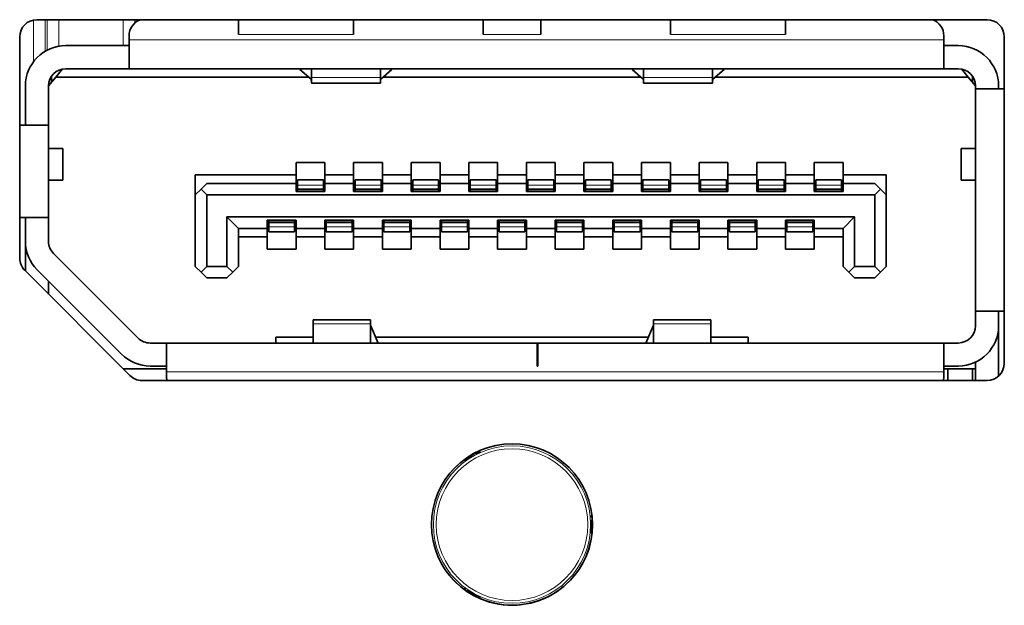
# Model space of a CAD drawing. Header units: millimetres. Extents: x 0 to 1118, y 0 to 864.
# Tile 148 of 200: x 896.43 to 902.13, y 306.1 to 309.49. Entities that reach past the tile are written whole.
import ezdxf

# ---------------------------------------------------------------- set-up
doc = ezdxf.new("R2010")
doc.units = ezdxf.units.MM

msp = doc.modelspace()

# ---------------------------------------------------------------- linework, layer by layer
at = {"color": 7, "linetype": 'Continuous', "lineweight": 18}
for p, q in [((896.5107, 309.2443), (896.5107, 309.4852)), ((896.5774, 309.4872), (896.5774, 309.3042)), ((896.5896, 309.311), (896.5896, 309.4872)), ((896.6563, 309.4872), (896.6563, 309.3336)), ((897.0295, 309.3372), (897.0295, 309.4872)), ((897.0962, 309.4872), (897.0962, 309.4676)), ((897.1084, 309.4772), (897.1084, 309.4872)), ((898.3637, 309.4022), (897.697, 309.4022)), ((899.1137, 309.4022), (899.447, 309.4022)), ((900.8637, 309.4022), (900.197, 309.4022)), ((901.7804, 309.3705), (897.0637, 309.3705)), ((898.5187, 309.1524), (898.1187, 309.1524)), ((900.442, 309.1524), (900.042, 309.1524)), ((898.1887, 308.5309), (898.0387, 308.5309)), ((898.1887, 308.5081), (898.0387, 308.5081)), ((898.1887, 308.5039), (898.0387, 308.5039)), ((898.522, 308.5309), (898.372, 308.5309)), ((898.522, 308.5081), (898.372, 308.5081)), ((898.522, 308.5039), (898.372, 308.5039)), ((898.8554, 308.5309), (898.7054, 308.5309)), ((898.8554, 308.5081), (898.7054, 308.5081)), ((898.8554, 308.5039), (898.7054, 308.5039)), ((899.1887, 308.5309), (899.0387, 308.5309)), ((899.1887, 308.5081), (899.0387, 308.5081)), ((899.1887, 308.5039), (899.0387, 308.5039)), ((899.522, 308.5309), (899.372, 308.5309)), ((899.522, 308.5081), (899.372, 308.5081)), ((899.522, 308.5039), (899.372, 308.5039)), ((899.8554, 308.5309), (899.7054, 308.5309)), ((899.8554, 308.5081), (899.7054, 308.5081)), ((899.8554, 308.5039), (899.7054, 308.5039)), ((900.1887, 308.5309), (900.0387, 308.5309)), ((900.1887, 308.5081), (900.0387, 308.5081)), ((900.1887, 308.5039), (900.0387, 308.5039)), ((900.522, 308.5309), (900.372, 308.5309)), ((900.522, 308.5081), (900.372, 308.5081)), ((900.522, 308.5039), (900.372, 308.5039)), ((900.8554, 308.5309), (900.7054, 308.5309)), ((900.8554, 308.5081), (900.7054, 308.5081)), ((900.8554, 308.5039), (900.7054, 308.5039)), ((901.1887, 308.5309), (901.0387, 308.5309)), ((901.1887, 308.5081), (901.0387, 308.5081)), ((901.1887, 308.5039), (901.0387, 308.5039)), ((897.872, 308.3172), (898.022, 308.3172)), ((898.2054, 308.3172), (898.3554, 308.3172)), ((898.5387, 308.3172), (898.6887, 308.3172)), ((898.872, 308.3172), (899.022, 308.3172)), ((899.2054, 308.3172), (899.3554, 308.3172)), ((899.5387, 308.3172), (899.6887, 308.3172)), ((899.872, 308.3172), (900.022, 308.3172)), ((900.2054, 308.3172), (900.3554, 308.3172)), ((900.5387, 308.3172), (900.6887, 308.3172)), ((900.872, 308.3172), (901.022, 308.3172)), ((898.022, 308.313), (897.872, 308.313)), ((898.022, 308.2901), (897.872, 308.2901)), ((898.3554, 308.313), (898.2054, 308.313)), ((898.3554, 308.2901), (898.2054, 308.2901)), ((898.6887, 308.313), (898.5387, 308.313)), ((898.6887, 308.2901), (898.5387, 308.2901)), ((899.022, 308.313), (898.872, 308.313)), ((899.022, 308.2901), (898.872, 308.2901)), ((899.3554, 308.313), (899.2054, 308.313)), ((899.3554, 308.2901), (899.2054, 308.2901)), ((899.6887, 308.313), (899.5387, 308.313)), ((899.6887, 308.2901), (899.5387, 308.2901)), ((900.022, 308.313), (899.872, 308.313)), ((900.022, 308.2901), (899.872, 308.2901)), ((900.3554, 308.313), (900.2054, 308.313)), ((900.3554, 308.2901), (900.2054, 308.2901)), ((900.6887, 308.313), (900.5387, 308.313)), ((900.6887, 308.2901), (900.5387, 308.2901)), ((901.022, 308.313), (900.872, 308.313)), ((901.022, 308.2901), (900.872, 308.2901)), ((896.4647, 308.1839), (896.4637, 308.1839)), ((898.1287, 307.7273), (898.462, 307.7273)), ((900.0987, 307.7273), (900.432, 307.7273)), ((897.2804, 307.4505), (901.7804, 307.4505)), ((899.0257, 306.9579), (899.0275, 306.9521)), ((899.0732, 306.9785), (899.069, 306.9829)), ((899.099, 306.9965), (899.0989, 306.9968)), ((898.9988, 306.939), (898.9989, 306.9387)), ((899.7404, 306.5405), (899.7464, 306.5419)), ((899.7431, 306.5091), (899.7434, 306.509)), ((898.9988, 306.1947), (898.9989, 306.195)), ((899.0275, 306.1816), (899.0257, 306.1758)), ((899.069, 306.1508), (899.0732, 306.1552)), ((899.0989, 306.1369), (899.099, 306.1372))]:
    msp.add_line(p, q, dxfattribs=at)
at = {"color": 7, "linetype": 'Continuous', "lineweight": 35}
for p, q in [((902.0304, 309.4872), (896.5304, 309.4872)), ((897.697, 309.4872), (897.697, 309.4022)), ((898.3637, 309.4022), (898.3637, 309.4872)), ((899.1137, 309.4872), (899.1137, 309.4022)), ((899.447, 309.4022), (899.447, 309.4872)), ((900.197, 309.4872), (900.197, 309.4022)), ((900.8637, 309.4872), (900.8637, 309.4022)), ((896.4304, 309.3872), (896.4304, 308.1086)), ((897.0637, 309.3939), (897.0637, 309.3705)), ((897.0637, 309.3705), (897.0637, 309.2039)), ((901.7804, 309.3705), (901.7804, 309.3939)), ((901.7804, 309.2039), (901.7804, 309.3705)), ((902.1304, 307.5005), (902.1304, 309.3872)), ((896.697, 309.3372), (897.0637, 309.3372)), ((901.7804, 309.3372), (901.8637, 309.3372)), ((896.6387, 309.1539), (896.679, 309.2022)), ((896.697, 309.2039), (897.0637, 309.2039)), ((901.7804, 309.2039), (897.0637, 309.2039)), ((898.052, 309.1989), (898.052, 309.2039)), ((898.1171, 309.143), (898.052, 309.1989)), ((898.1187, 309.2039), (898.1187, 309.1524)), ((898.5187, 309.1524), (898.5187, 309.2039)), ((898.5854, 309.1989), (898.5203, 309.143)), ((898.5854, 309.2039), (898.5854, 309.1989)), ((899.9754, 309.1989), (899.9754, 309.2039)), ((899.9754, 309.1989), (900.0404, 309.143)), ((900.042, 309.2039), (900.042, 309.1524)), ((900.442, 309.1524), (900.442, 309.2039)), ((900.4437, 309.143), (900.5087, 309.1989)), ((900.5087, 309.2039), (900.5087, 309.1989)), ((901.7804, 309.2039), (901.8637, 309.2039)), ((901.8817, 309.2022), (901.922, 309.1539)), ((896.597, 309.1039), (896.6387, 309.1539)), ((896.5971, 309.1072), (896.6137, 309.1239)), ((896.6137, 309.1239), (896.6137, 309.1591)), ((898.1045, 309.1539), (896.6387, 309.1539)), ((898.1187, 309.1524), (898.1187, 309.1205)), ((898.1187, 309.1205), (898.5187, 309.1205)), ((898.1187, 309.1205), (898.5187, 309.1205)), ((898.5187, 309.1205), (898.5187, 309.1524)), ((900.0278, 309.1539), (898.5329, 309.1539)), ((900.042, 309.1524), (900.042, 309.1205)), ((900.042, 309.1205), (900.442, 309.1205)), ((900.042, 309.1205), (900.442, 309.1205)), ((900.442, 309.1205), (900.442, 309.1524)), ((901.922, 309.1539), (900.4562, 309.1539)), ((901.922, 309.1539), (901.9637, 309.1039)), ((901.947, 309.1239), (901.947, 309.1591)), ((896.4637, 308.8772), (896.4637, 309.1039)), ((896.597, 309.1039), (896.597, 308.8772)), ((901.9637, 309.0872), (901.9637, 309.1039)), ((901.9637, 307.8005), (901.9637, 309.0872)), ((902.1304, 309.0872), (901.9637, 309.0872)), ((902.097, 309.1039), (902.097, 309.0872)), ((896.597, 308.8772), (896.4304, 308.8772)), ((896.597, 308.8772), (896.597, 308.3439)), ((896.6804, 308.7422), (896.597, 308.7422)), ((896.6804, 308.5589), (896.6804, 308.7422)), ((896.6804, 308.5589), (896.6804, 308.7422)), ((901.8804, 308.7422), (901.8804, 308.5589)), ((901.8804, 308.7422), (901.8804, 308.5589)), ((901.9637, 308.7422), (901.8804, 308.7422)), ((898.0304, 308.6605), (898.197, 308.6605)), ((898.0304, 308.5905), (898.0304, 308.6605)), ((898.197, 308.6605), (898.197, 308.5905)), ((898.3637, 308.6605), (898.5304, 308.6605)), ((898.3637, 308.5905), (898.3637, 308.6605)), ((898.5304, 308.6605), (898.5304, 308.5905)), ((898.697, 308.6605), (898.8637, 308.6605)), ((898.697, 308.5905), (898.697, 308.6605)), ((898.8637, 308.6605), (898.8637, 308.5905)), ((899.0304, 308.6605), (899.197, 308.6605)), ((899.0304, 308.5905), (899.0304, 308.6605)), ((899.197, 308.6605), (899.197, 308.5905)), ((899.3637, 308.6605), (899.5304, 308.6605)), ((899.3637, 308.5905), (899.3637, 308.6605)), ((899.5304, 308.6605), (899.5304, 308.5905)), ((899.697, 308.6605), (899.8637, 308.6605)), ((899.697, 308.5905), (899.697, 308.6605)), ((899.8637, 308.6605), (899.8637, 308.5905)), ((900.0304, 308.6605), (900.197, 308.6605)), ((900.0304, 308.5905), (900.0304, 308.6605)), ((900.197, 308.6605), (900.197, 308.5905)), ((900.3637, 308.6605), (900.5304, 308.6605)), ((900.3637, 308.5905), (900.3637, 308.6605)), ((900.5304, 308.6605), (900.5304, 308.5905)), ((900.697, 308.6605), (900.8637, 308.6605)), ((900.697, 308.5905), (900.697, 308.6605)), ((900.8637, 308.6605), (900.8637, 308.5905)), ((901.0304, 308.6605), (901.197, 308.6605)), ((901.0304, 308.5905), (901.0304, 308.6605)), ((901.197, 308.6605), (901.197, 308.5905)), ((896.597, 308.5589), (896.6804, 308.5589)), ((897.447, 308.5905), (898.0304, 308.5905)), ((897.447, 308.5905), (897.447, 308.4739)), ((898.0304, 308.5405), (898.0304, 308.5905)), ((898.1887, 308.5605), (898.0387, 308.5605)), ((898.0387, 308.5605), (898.0387, 308.5309)), ((898.1887, 308.5605), (898.1887, 308.5309)), ((898.197, 308.5905), (898.3637, 308.5905)), ((898.197, 308.5905), (898.197, 308.5405)), ((898.3637, 308.5405), (898.3637, 308.5905)), ((898.522, 308.5605), (898.372, 308.5605)), ((898.372, 308.5605), (898.372, 308.5309)), ((898.522, 308.5605), (898.522, 308.5309)), ((898.5304, 308.5905), (898.697, 308.5905)), ((898.5304, 308.5905), (898.5304, 308.5405)), ((898.697, 308.5405), (898.697, 308.5905)), ((898.8554, 308.5605), (898.7054, 308.5605)), ((898.7054, 308.5605), (898.7054, 308.5309)), ((898.8554, 308.5605), (898.8554, 308.5309)), ((898.8637, 308.5905), (899.0304, 308.5905)), ((898.8637, 308.5905), (898.8637, 308.5405)), ((899.0304, 308.5405), (899.0304, 308.5905)), ((899.1887, 308.5605), (899.0387, 308.5605)), ((899.0387, 308.5605), (899.0387, 308.5309)), ((899.1887, 308.5605), (899.1887, 308.5309)), ((899.197, 308.5905), (899.3637, 308.5905)), ((899.197, 308.5905), (899.197, 308.5405)), ((899.3637, 308.5405), (899.3637, 308.5905)), ((899.522, 308.5605), (899.372, 308.5605)), ((899.372, 308.5605), (899.372, 308.5309)), ((899.522, 308.5605), (899.522, 308.5309)), ((899.5304, 308.5905), (899.697, 308.5905)), ((899.5304, 308.5905), (899.5304, 308.5405)), ((899.697, 308.5405), (899.697, 308.5905)), ((899.8554, 308.5605), (899.7054, 308.5605)), ((899.7054, 308.5605), (899.7054, 308.5309)), ((899.8554, 308.5605), (899.8554, 308.5309)), ((899.8637, 308.5905), (900.0304, 308.5905)), ((899.8637, 308.5905), (899.8637, 308.5405)), ((900.0304, 308.5405), (900.0304, 308.5905)), ((900.1887, 308.5605), (900.0387, 308.5605)), ((900.0387, 308.5605), (900.0387, 308.5309)), ((900.1887, 308.5605), (900.1887, 308.5309)), ((900.197, 308.5905), (900.3637, 308.5905)), ((900.197, 308.5905), (900.197, 308.5405)), ((900.3637, 308.5405), (900.3637, 308.5905)), ((900.522, 308.5605), (900.372, 308.5605)), ((900.372, 308.5605), (900.372, 308.5309)), ((900.522, 308.5605), (900.522, 308.5309)), ((900.5304, 308.5905), (900.697, 308.5905)), ((900.5304, 308.5905), (900.5304, 308.5405)), ((900.697, 308.5405), (900.697, 308.5905)), ((900.8554, 308.5605), (900.7054, 308.5605)), ((900.7054, 308.5605), (900.7054, 308.5309)), ((900.8554, 308.5605), (900.8554, 308.5309)), ((900.8637, 308.5905), (901.0304, 308.5905)), ((900.8637, 308.5905), (900.8637, 308.5405)), ((901.0304, 308.5405), (901.0304, 308.5905)), ((901.1887, 308.5605), (901.0387, 308.5605)), ((901.0387, 308.5605), (901.0387, 308.5309)), ((901.1887, 308.5605), (901.1887, 308.5309)), ((901.197, 308.5905), (901.447, 308.5905)), ((901.197, 308.5905), (901.197, 308.5405)), ((901.447, 308.5905), (901.447, 308.4739)), ((901.8804, 308.5589), (901.9637, 308.5589)), ((897.447, 308.4739), (897.4804, 308.5072)), ((897.5137, 308.5405), (897.4804, 308.5072)), ((897.4804, 308.5072), (897.5137, 308.4739)), ((898.0304, 308.5405), (897.5137, 308.5405)), ((898.0304, 308.4939), (898.0304, 308.5405)), ((898.197, 308.4939), (898.0304, 308.4939)), ((898.0387, 308.5309), (898.0387, 308.5081)), ((898.0387, 308.5081), (898.0387, 308.5039)), ((898.0387, 308.5039), (898.0387, 308.4939)), ((898.1887, 308.5309), (898.1887, 308.5081)), ((898.1887, 308.5081), (898.1887, 308.5039)), ((898.1887, 308.5039), (898.1887, 308.4939)), ((898.197, 308.5405), (898.197, 308.4939)), ((898.3637, 308.5405), (898.197, 308.5405)), ((898.3637, 308.4939), (898.3637, 308.5405)), ((898.5304, 308.4939), (898.3637, 308.4939)), ((898.372, 308.5309), (898.372, 308.5081)), ((898.372, 308.5081), (898.372, 308.5039)), ((898.372, 308.5039), (898.372, 308.4939)), ((898.522, 308.5309), (898.522, 308.5081)), ((898.522, 308.5081), (898.522, 308.5039)), ((898.522, 308.5039), (898.522, 308.4939)), ((898.5304, 308.5405), (898.5304, 308.4939)), ((898.697, 308.5405), (898.5304, 308.5405)), ((898.697, 308.4939), (898.697, 308.5405)), ((898.8637, 308.4939), (898.697, 308.4939)), ((898.7054, 308.5309), (898.7054, 308.5081)), ((898.7054, 308.5081), (898.7054, 308.5039)), ((898.7054, 308.5039), (898.7054, 308.4939)), ((898.8554, 308.5309), (898.8554, 308.5081)), ((898.8554, 308.5081), (898.8554, 308.5039)), ((898.8554, 308.5039), (898.8554, 308.4939)), ((898.8637, 308.5405), (898.8637, 308.4939)), ((899.0304, 308.5405), (898.8637, 308.5405)), ((899.0304, 308.4939), (899.0304, 308.5405)), ((899.197, 308.4939), (899.0304, 308.4939)), ((899.0387, 308.5309), (899.0387, 308.5081)), ((899.0387, 308.5081), (899.0387, 308.5039)), ((899.0387, 308.5039), (899.0387, 308.4939)), ((899.1887, 308.5309), (899.1887, 308.5081)), ((899.1887, 308.5081), (899.1887, 308.5039)), ((899.1887, 308.5039), (899.1887, 308.4939)), ((899.197, 308.5405), (899.197, 308.4939)), ((899.3637, 308.5405), (899.197, 308.5405)), ((899.3637, 308.4939), (899.3637, 308.5405)), ((899.5304, 308.4939), (899.3637, 308.4939)), ((899.372, 308.5309), (899.372, 308.5081)), ((899.372, 308.5081), (899.372, 308.5039)), ((899.372, 308.5039), (899.372, 308.4939)), ((899.522, 308.5309), (899.522, 308.5081)), ((899.522, 308.5081), (899.522, 308.5039)), ((899.522, 308.5039), (899.522, 308.4939)), ((899.5304, 308.5405), (899.5304, 308.4939)), ((899.697, 308.5405), (899.5304, 308.5405)), ((899.697, 308.4939), (899.697, 308.5405)), ((899.8637, 308.4939), (899.697, 308.4939)), ((899.7054, 308.5309), (899.7054, 308.5081)), ((899.7054, 308.5081), (899.7054, 308.5039)), ((899.7054, 308.5039), (899.7054, 308.4939)), ((899.8554, 308.5309), (899.8554, 308.5081)), ((899.8554, 308.5081), (899.8554, 308.5039)), ((899.8554, 308.5039), (899.8554, 308.4939)), ((899.8637, 308.5405), (899.8637, 308.4939)), ((900.0304, 308.5405), (899.8637, 308.5405)), ((900.0304, 308.4939), (900.0304, 308.5405)), ((900.197, 308.4939), (900.0304, 308.4939)), ((900.0387, 308.5309), (900.0387, 308.5081)), ((900.0387, 308.5081), (900.0387, 308.5039)), ((900.0387, 308.5039), (900.0387, 308.4939)), ((900.1887, 308.5309), (900.1887, 308.5081)), ((900.1887, 308.5081), (900.1887, 308.5039)), ((900.1887, 308.5039), (900.1887, 308.4939)), ((900.197, 308.5405), (900.197, 308.4939)), ((900.3637, 308.5405), (900.197, 308.5405)), ((900.3637, 308.4939), (900.3637, 308.5405)), ((900.5304, 308.4939), (900.3637, 308.4939)), ((900.372, 308.5309), (900.372, 308.5081)), ((900.372, 308.5081), (900.372, 308.5039)), ((900.372, 308.5039), (900.372, 308.4939)), ((900.522, 308.5309), (900.522, 308.5081)), ((900.522, 308.5081), (900.522, 308.5039)), ((900.522, 308.5039), (900.522, 308.4939)), ((900.5304, 308.5405), (900.5304, 308.4939)), ((900.697, 308.5405), (900.5304, 308.5405)), ((900.697, 308.4939), (900.697, 308.5405)), ((900.8637, 308.4939), (900.697, 308.4939)), ((900.7054, 308.5309), (900.7054, 308.5081)), ((900.7054, 308.5081), (900.7054, 308.5039)), ((900.7054, 308.5039), (900.7054, 308.4939)), ((900.8554, 308.5309), (900.8554, 308.5081)), ((900.8554, 308.5081), (900.8554, 308.5039)), ((900.8554, 308.5039), (900.8554, 308.4939)), ((900.8637, 308.5405), (900.8637, 308.4939)), ((901.0304, 308.5405), (900.8637, 308.5405)), ((901.0304, 308.4939), (901.0304, 308.5405)), ((901.197, 308.4939), (901.0304, 308.4939)), ((901.0387, 308.5309), (901.0387, 308.5081)), ((901.0387, 308.5081), (901.0387, 308.5039)), ((901.0387, 308.5039), (901.0387, 308.4939)), ((901.1887, 308.5309), (901.1887, 308.5081)), ((901.1887, 308.5081), (901.1887, 308.5039)), ((901.1887, 308.5039), (901.1887, 308.4939)), ((901.197, 308.5405), (901.197, 308.4939)), ((901.3804, 308.5405), (901.197, 308.5405)), ((901.4137, 308.5072), (901.3804, 308.5405)), ((901.3804, 308.4739), (901.4137, 308.5072)), ((901.4137, 308.5072), (901.447, 308.4739)), ((897.447, 308.0605), (897.447, 308.4739)), ((901.3804, 308.4739), (897.5137, 308.4739)), ((897.5137, 308.4739), (897.5137, 308.0605)), ((901.3804, 308.0605), (901.3804, 308.4739)), ((901.447, 308.4739), (901.447, 308.0605)), ((896.4304, 308.3439), (896.597, 308.3439)), ((896.4637, 308.3439), (896.4637, 308.2053)), ((896.597, 308.2053), (896.597, 308.3439)), ((897.6304, 308.3472), (901.2637, 308.3472)), ((897.6304, 308.0605), (897.6304, 308.3472)), ((897.6304, 308.3472), (897.697, 308.2805)), ((897.8637, 308.3272), (898.0304, 308.3272)), ((897.8637, 308.2805), (897.8637, 308.3272)), ((897.872, 308.3272), (897.872, 308.3172)), ((897.872, 308.3172), (897.872, 308.313)), ((898.022, 308.3272), (898.022, 308.3172)), ((898.022, 308.3172), (898.022, 308.313)), ((898.0304, 308.3272), (898.0304, 308.2805)), ((898.197, 308.3272), (898.3637, 308.3272)), ((898.197, 308.2805), (898.197, 308.3272)), ((898.2054, 308.3272), (898.2054, 308.3172)), ((898.2054, 308.3172), (898.2054, 308.313)), ((898.3554, 308.3272), (898.3554, 308.3172)), ((898.3554, 308.3172), (898.3554, 308.313)), ((898.3637, 308.3272), (898.3637, 308.2805)), ((898.5304, 308.3272), (898.697, 308.3272)), ((898.5304, 308.2805), (898.5304, 308.3272)), ((898.5387, 308.3272), (898.5387, 308.3172)), ((898.5387, 308.3172), (898.5387, 308.313)), ((898.6887, 308.3272), (898.6887, 308.3172)), ((898.6887, 308.3172), (898.6887, 308.313)), ((898.697, 308.3272), (898.697, 308.2805)), ((898.8637, 308.3272), (899.0304, 308.3272)), ((898.8637, 308.2805), (898.8637, 308.3272)), ((898.872, 308.3272), (898.872, 308.3172)), ((898.872, 308.3172), (898.872, 308.313)), ((899.022, 308.3272), (899.022, 308.3172)), ((899.022, 308.3172), (899.022, 308.313)), ((899.0304, 308.3272), (899.0304, 308.2805)), ((899.197, 308.3272), (899.3637, 308.3272)), ((899.197, 308.2805), (899.197, 308.3272)), ((899.2054, 308.3272), (899.2054, 308.3172)), ((899.2054, 308.3172), (899.2054, 308.313)), ((899.3554, 308.3272), (899.3554, 308.3172)), ((899.3554, 308.3172), (899.3554, 308.313)), ((899.3637, 308.3272), (899.3637, 308.2805)), ((899.5304, 308.3272), (899.697, 308.3272)), ((899.5304, 308.2805), (899.5304, 308.3272)), ((899.5387, 308.3272), (899.5387, 308.3172)), ((899.5387, 308.3172), (899.5387, 308.313)), ((899.6887, 308.3272), (899.6887, 308.3172)), ((899.6887, 308.3172), (899.6887, 308.313)), ((899.697, 308.3272), (899.697, 308.2805)), ((899.8637, 308.3272), (900.0304, 308.3272)), ((899.8637, 308.2805), (899.8637, 308.3272)), ((899.872, 308.3272), (899.872, 308.3172)), ((899.872, 308.3172), (899.872, 308.313)), ((900.022, 308.3272), (900.022, 308.3172)), ((900.022, 308.3172), (900.022, 308.313)), ((900.0304, 308.3272), (900.0304, 308.2805)), ((900.197, 308.3272), (900.3637, 308.3272)), ((900.197, 308.2805), (900.197, 308.3272)), ((900.2054, 308.3272), (900.2054, 308.3172)), ((900.2054, 308.3172), (900.2054, 308.313)), ((900.3554, 308.3272), (900.3554, 308.3172)), ((900.3554, 308.3172), (900.3554, 308.313)), ((900.3637, 308.3272), (900.3637, 308.2805)), ((900.5304, 308.3272), (900.697, 308.3272)), ((900.5304, 308.2805), (900.5304, 308.3272)), ((900.5387, 308.3272), (900.5387, 308.3172)), ((900.5387, 308.3172), (900.5387, 308.313)), ((900.6887, 308.3272), (900.6887, 308.3172)), ((900.6887, 308.3172), (900.6887, 308.313)), ((900.697, 308.3272), (900.697, 308.2805)), ((900.8637, 308.3272), (901.0304, 308.3272)), ((900.8637, 308.2805), (900.8637, 308.3272)), ((900.872, 308.3272), (900.872, 308.3172)), ((900.872, 308.3172), (900.872, 308.313)), ((901.022, 308.3272), (901.022, 308.3172)), ((901.022, 308.3172), (901.022, 308.313)), ((901.0304, 308.3272), (901.0304, 308.2805)), ((901.197, 308.2805), (901.2637, 308.3472)), ((901.2637, 308.0605), (901.2637, 308.3472)), ((897.697, 308.2805), (897.8637, 308.2805)), ((897.697, 308.2805), (897.697, 308.0605)), ((897.8637, 308.2305), (897.8637, 308.2805)), ((897.872, 308.313), (897.872, 308.2901)), ((897.872, 308.2901), (897.872, 308.2605)), ((898.022, 308.2605), (897.872, 308.2605)), ((898.022, 308.313), (898.022, 308.2901)), ((898.022, 308.2901), (898.022, 308.2605)), ((898.0304, 308.2805), (898.197, 308.2805)), ((898.0304, 308.2805), (898.0304, 308.2305)), ((898.197, 308.2305), (898.197, 308.2805)), ((898.2054, 308.313), (898.2054, 308.2901)), ((898.2054, 308.2901), (898.2054, 308.2605)), ((898.3554, 308.2605), (898.2054, 308.2605)), ((898.3554, 308.313), (898.3554, 308.2901)), ((898.3554, 308.2901), (898.3554, 308.2605)), ((898.3637, 308.2805), (898.5304, 308.2805)), ((898.3637, 308.2805), (898.3637, 308.2305)), ((898.5304, 308.2305), (898.5304, 308.2805)), ((898.5387, 308.313), (898.5387, 308.2901)), ((898.5387, 308.2901), (898.5387, 308.2605)), ((898.6887, 308.2605), (898.5387, 308.2605)), ((898.6887, 308.313), (898.6887, 308.2901)), ((898.6887, 308.2901), (898.6887, 308.2605)), ((898.697, 308.2805), (898.8637, 308.2805)), ((898.697, 308.2805), (898.697, 308.2305)), ((898.8637, 308.2305), (898.8637, 308.2805)), ((898.872, 308.313), (898.872, 308.2901)), ((898.872, 308.2901), (898.872, 308.2605)), ((899.022, 308.2605), (898.872, 308.2605)), ((899.022, 308.313), (899.022, 308.2901)), ((899.022, 308.2901), (899.022, 308.2605)), ((899.0304, 308.2805), (899.197, 308.2805)), ((899.0304, 308.2805), (899.0304, 308.2305)), ((899.197, 308.2305), (899.197, 308.2805)), ((899.2054, 308.313), (899.2054, 308.2901)), ((899.2054, 308.2901), (899.2054, 308.2605)), ((899.3554, 308.2605), (899.2054, 308.2605)), ((899.3554, 308.313), (899.3554, 308.2901)), ((899.3554, 308.2901), (899.3554, 308.2605)), ((899.3637, 308.2805), (899.5304, 308.2805)), ((899.3637, 308.2805), (899.3637, 308.2305)), ((899.5304, 308.2305), (899.5304, 308.2805)), ((899.5387, 308.313), (899.5387, 308.2901)), ((899.5387, 308.2901), (899.5387, 308.2605)), ((899.6887, 308.2605), (899.5387, 308.2605)), ((899.6887, 308.313), (899.6887, 308.2901)), ((899.6887, 308.2901), (899.6887, 308.2605)), ((899.697, 308.2805), (899.8637, 308.2805)), ((899.697, 308.2805), (899.697, 308.2305)), ((899.8637, 308.2305), (899.8637, 308.2805)), ((899.872, 308.313), (899.872, 308.2901)), ((899.872, 308.2901), (899.872, 308.2605)), ((900.022, 308.2605), (899.872, 308.2605)), ((900.022, 308.313), (900.022, 308.2901)), ((900.022, 308.2901), (900.022, 308.2605)), ((900.0304, 308.2805), (900.197, 308.2805)), ((900.0304, 308.2805), (900.0304, 308.2305)), ((900.197, 308.2305), (900.197, 308.2805)), ((900.2054, 308.313), (900.2054, 308.2901)), ((900.2054, 308.2901), (900.2054, 308.2605)), ((900.3554, 308.2605), (900.2054, 308.2605)), ((900.3554, 308.313), (900.3554, 308.2901)), ((900.3554, 308.2901), (900.3554, 308.2605)), ((900.3637, 308.2805), (900.5304, 308.2805)), ((900.3637, 308.2805), (900.3637, 308.2305)), ((900.5304, 308.2305), (900.5304, 308.2805)), ((900.5387, 308.313), (900.5387, 308.2901)), ((900.5387, 308.2901), (900.5387, 308.2605)), ((900.6887, 308.2605), (900.5387, 308.2605)), ((900.6887, 308.313), (900.6887, 308.2901)), ((900.6887, 308.2901), (900.6887, 308.2605)), ((900.697, 308.2805), (900.8637, 308.2805)), ((900.697, 308.2805), (900.697, 308.2305)), ((900.8637, 308.2305), (900.8637, 308.2805)), ((900.872, 308.313), (900.872, 308.2901)), ((900.872, 308.2901), (900.872, 308.2605)), ((901.022, 308.2605), (900.872, 308.2605)), ((901.022, 308.313), (901.022, 308.2901)), ((901.022, 308.2901), (901.022, 308.2605)), ((901.0304, 308.2805), (901.197, 308.2805)), ((901.0304, 308.2805), (901.0304, 308.2305)), ((901.197, 308.0605), (901.197, 308.2805)), ((897.8637, 308.2305), (897.697, 308.2305)), ((897.8637, 308.1605), (897.8637, 308.2305)), ((898.197, 308.2305), (898.0304, 308.2305)), ((898.0304, 308.2305), (898.0304, 308.1605)), ((898.197, 308.1605), (898.197, 308.2305)), ((898.5304, 308.2305), (898.3637, 308.2305)), ((898.3637, 308.2305), (898.3637, 308.1605)), ((898.5304, 308.1605), (898.5304, 308.2305)), ((898.8637, 308.2305), (898.697, 308.2305)), ((898.697, 308.2305), (898.697, 308.1605)), ((898.8637, 308.1605), (898.8637, 308.2305)), ((899.197, 308.2305), (899.0304, 308.2305)), ((899.0304, 308.2305), (899.0304, 308.1605)), ((899.197, 308.1605), (899.197, 308.2305)), ((899.5304, 308.2305), (899.3637, 308.2305)), ((899.3637, 308.2305), (899.3637, 308.1605)), ((899.5304, 308.1605), (899.5304, 308.2305)), ((899.8637, 308.2305), (899.697, 308.2305)), ((899.697, 308.2305), (899.697, 308.1605)), ((899.8637, 308.1605), (899.8637, 308.2305)), ((900.197, 308.2305), (900.0304, 308.2305)), ((900.0304, 308.2305), (900.0304, 308.1605)), ((900.197, 308.1605), (900.197, 308.2305)), ((900.5304, 308.2305), (900.3637, 308.2305)), ((900.3637, 308.2305), (900.3637, 308.1605)), ((900.5304, 308.1605), (900.5304, 308.2305)), ((900.8637, 308.2305), (900.697, 308.2305)), ((900.697, 308.2305), (900.697, 308.1605)), ((900.8637, 308.1605), (900.8637, 308.2305)), ((901.197, 308.2305), (901.0304, 308.2305)), ((901.0304, 308.2305), (901.0304, 308.1605)), ((896.4637, 308.0339), (896.4637, 308.1839)), ((898.0304, 308.1605), (897.8637, 308.1605)), ((898.3637, 308.1605), (898.197, 308.1605)), ((898.697, 308.1605), (898.5304, 308.1605)), ((899.0304, 308.1605), (898.8637, 308.1605)), ((899.3637, 308.1605), (899.197, 308.1605)), ((899.697, 308.1605), (899.5304, 308.1605)), ((900.0304, 308.1605), (899.8637, 308.1605)), ((900.3637, 308.1605), (900.197, 308.1605)), ((900.697, 308.1605), (900.5304, 308.1605)), ((901.0304, 308.1605), (900.8637, 308.1605)), ((897.1144, 307.6465), (896.6263, 308.1346)), ((896.4597, 308.0379), (897.0677, 307.4298)), ((897.0201, 307.5522), (896.532, 308.0403)), ((897.4804, 308.0272), (897.447, 308.0605)), ((897.4804, 308.0272), (897.5137, 308.0605)), ((897.5137, 308.0605), (897.6304, 308.0605)), ((897.6637, 308.0272), (897.6304, 308.0605)), ((897.6637, 308.0272), (897.697, 308.0605)), ((901.197, 308.0605), (901.2304, 308.0272)), ((901.2637, 308.0605), (901.2304, 308.0272)), ((901.2637, 308.0605), (901.3804, 308.0605)), ((901.3804, 308.0605), (901.4137, 308.0272)), ((901.4137, 308.0272), (901.447, 308.0605)), ((896.597, 307.9753), (896.597, 307.9005)), ((897.5137, 307.9939), (897.4804, 308.0272)), ((897.5137, 307.9939), (897.6304, 307.9939)), ((897.6637, 308.0272), (897.6304, 307.9939)), ((901.2637, 307.9939), (901.2304, 308.0272)), ((901.2637, 307.9939), (901.3804, 307.9939)), ((901.4137, 308.0272), (901.3804, 307.9939)), ((901.9637, 307.8005), (902.1304, 307.8005)), ((901.9637, 307.8005), (901.9637, 307.7172)), ((902.097, 307.8005), (902.097, 307.7172)), ((898.462, 307.7505), (898.1287, 307.7505)), ((898.462, 307.7505), (898.1287, 307.7505)), ((898.1287, 307.7505), (898.1287, 307.7273)), ((898.462, 307.7273), (898.462, 307.7505)), ((900.432, 307.7505), (900.0987, 307.7505)), ((900.432, 307.7505), (900.0987, 307.7505)), ((900.0987, 307.7505), (900.0987, 307.7273)), ((900.432, 307.7273), (900.432, 307.7505)), ((898.1287, 307.7273), (898.1287, 307.6172)), ((898.462, 307.6172), (898.462, 307.7273)), ((898.462, 307.7201), (898.5059, 307.6172)), ((900.0549, 307.6172), (900.0987, 307.7201)), ((900.0987, 307.7273), (900.0987, 307.6172)), ((900.432, 307.6172), (900.432, 307.7273)), ((902.097, 307.7172), (902.097, 307.426)), ((897.9137, 307.6505), (898.1287, 307.6505)), ((897.9137, 307.6172), (897.9137, 307.6505)), ((898.4917, 307.6505), (900.0691, 307.6505)), ((900.432, 307.6505), (900.647, 307.6505)), ((900.647, 307.6505), (900.647, 307.6172)), ((897.2804, 307.6172), (897.1851, 307.6172)), ((897.2804, 307.6172), (897.2804, 307.4505)), ((897.2804, 307.6172), (899.427, 307.6172)), ((899.427, 307.4839), (899.427, 307.6172)), ((899.427, 307.6172), (899.4304, 307.6172)), ((899.4304, 307.6172), (901.7804, 307.6172)), ((899.4304, 307.6172), (899.4304, 307.4839)), ((901.7804, 307.4505), (901.7804, 307.6172)), ((901.7804, 307.6172), (901.8637, 307.6172)), ((897.0304, 307.4672), (897.2804, 307.4672)), ((897.1851, 307.4839), (897.2804, 307.4839)), ((899.4304, 307.4839), (899.427, 307.4839)), ((901.8637, 307.4839), (901.7804, 307.4839)), ((901.7804, 307.4672), (901.8037, 307.4672)), ((901.8037, 307.4005), (901.8037, 307.4672)), ((901.947, 307.4672), (901.8037, 307.4672)), ((901.947, 307.4672), (901.947, 307.4005)), ((901.947, 307.4672), (901.9637, 307.4672)), ((901.9637, 307.4005), (901.9637, 307.5064)), ((897.2804, 307.4505), (897.2804, 307.4205)), ((901.7804, 307.4205), (901.7804, 307.4505)), ((897.1384, 307.4005), (902.0304, 307.4005))]:
    msp.add_line(p, q, dxfattribs=at)
at = {"color": 7, "linetype": 'Continuous', "lineweight": 35, "flags": 128}
for points in [[(897.2825, 307.4005), (897.2822, 307.4023), (897.2804, 307.4205)], [(897.2825, 307.4005), (897.2822, 307.4023), (897.2804, 307.4205)], [(901.7782, 307.4005), (901.7786, 307.4023), (901.7804, 307.4205)], [(901.7782, 307.4005), (901.7786, 307.4023), (901.7804, 307.4205)]]:
    msp.add_lwpolyline(points, dxfattribs=at)
at = {"color": 7, "linetype": 'Continuous', "lineweight": 18, "flags": 128}
for points in [[(899.099, 306.9965), (899.0967, 306.9957), (899.0961, 306.9956)], [(899.0012, 306.9408), (899.0008, 306.9404), (898.9989, 306.9387)], [(899.7431, 306.5091), (899.7436, 306.5115), (899.7438, 306.512)], [(899.0012, 306.1929), (899.0008, 306.1933), (898.9989, 306.195)], [(899.0961, 306.1381), (899.0967, 306.138), (899.099, 306.1372)]]:
    msp.add_lwpolyline(points, dxfattribs=at)
at = {"color": 7, "linetype": 'Continuous', "lineweight": 35}
msp.add_circle((899.2804, 306.5669), 0.4667, dxfattribs=at)
at = {"color": 7, "linetype": 'Continuous', "lineweight": 18}
for radius in [0.4553, 0.4387]:
    msp.add_circle((899.2804, 306.5669), radius, dxfattribs=at)
at = {"color": 7, "linetype": 'Continuous', "lineweight": 35}
for centre, radius, start, end in [((896.5304, 309.3872), 0.1, 90, 180), ((897.1637, 309.3939), 0.1, 111.0395, 180), ((901.6804, 309.3939), 0.1, 0, 68.9605), ((902.0304, 309.3872), 0.1, 0, 90), ((896.697, 309.1039), 0.2333, 90, 180), ((901.8637, 309.1039), 0.2333, 0, 90), ((896.697, 309.1039), 0.1, 90, 180), ((901.8637, 309.1039), 0.1, 0, 90), ((896.697, 308.2053), 0.2333, 180, 225), ((896.697, 308.2053), 0.1, 180, 225), ((896.5304, 308.1086), 0.1, 180, 225), ((901.8637, 307.7172), 0.1, 270, 0), ((901.8637, 307.7172), 0.2333, 270, 0), ((897.1851, 307.7172), 0.1, 225, 270), ((897.1851, 307.7172), 0.2333, 225, 270), ((902.0304, 307.5005), 0.1, 270, 0), ((897.1384, 307.5005), 0.1, 225, 270), ((899.2804, 306.5669), 0.4664, 247.117, 352.883)]:
    msp.add_arc(centre, radius, start, end, dxfattribs=at)
at = {"color": 7, "linetype": 'Continuous', "lineweight": 18}
for centre, radius, start, end in [((898.997, 306.9492), 0.0167, 306.5519, 2.055), ((899.0307, 306.9541), 0.00381, 212.0946, 250.8518), ((899.0698, 306.9767), 0.00381, 349.1482, 27.9054), ((899.0909, 307.0034), 0.0167, 237.9448, 293.448), ((899.2804, 306.5669), 0.4664, 127.117, 232.883), ((898.4586, 305.4432), 1.5901, 69.8274, 70.135), ((899.7532, 306.621), 0.0167, 186.552, 242.0549), ((899.7406, 306.5894), 0.00381, 92.0946, 130.8518), ((899.7532, 306.5127), 0.0167, 117.945, 173.448), ((899.7406, 306.5443), 0.00381, 229.1482, 267.9054), ((898.4564, 307.6964), 1.5964, 289.8656, 290.172), ((898.997, 306.1845), 0.0167, 357.9449, 53.4481), ((899.0307, 306.1796), 0.00381, 109.1482, 147.9054), ((899.0698, 306.157), 0.00381, 332.0946, 10.8518), ((899.0909, 306.1303), 0.0167, 66.5519, 122.0552)]:
    msp.add_arc(centre, radius, start, end, dxfattribs=at)
at = {"color": 7, "linetype": 'Continuous', "lineweight": 35}
for centre, start_param, end_param in [((898.1252, 309.3539), 2.698682, 2.791636), ((898.5122, 309.3539), 3.491549, 3.584504), ((900.0486, 309.3539), 2.698682, 2.791636), ((900.4355, 309.3539), 3.491549, 3.584504)]:
    msp.add_ellipse(centre, major_axis=(0, 0.2333), ratio=0.081633, start_param=start_param, end_param=end_param, dxfattribs=at)
at = {"color": 7, "linetype": 'Continuous', "lineweight": 18}
for centre, major_axis, start_param, end_param in [((899.2808, 306.5661), (-0.2308, 0.3998), 6.225992, 6.340379), ((899.2795, 306.5669), (0.4617, 0), 6.225992, 6.340379), ((899.2808, 306.5676), (0.2308, 0.3998), 3.084399, 3.198786)]:
    msp.add_ellipse(centre, major_axis=major_axis, ratio=0.999578, start_param=start_param, end_param=end_param, dxfattribs=at)
for points, knots in [([(899.0295, 306.9505), (899.0277, 306.9493), (899.024, 306.9469), (899.0188, 306.9434), (899.0136, 306.9399), (899.0084, 306.9364), (899.0071, 306.9358), (899.0069, 306.9358), (899.0069, 306.9358)], [0, 0, 0, 0, 0.106203, 0.213089, 0.349307, 0.572631, 0.997278, 1, 1, 1, 1]), ([(899.0791, 306.9916), (899.0802, 306.9901), (899.0817, 306.988), (899.0811, 306.9845), (899.0798, 306.9825), (899.0779, 306.9809), (899.0767, 306.9801), (899.0754, 306.9794), (899.0741, 306.9788), (899.0734, 306.9786), (899.0732, 306.9785)], [0, 0, 0, 0, 0.481674, 0.669596, 0.834049, 0.880384, 0.911463, 0.948744, 0.981439, 1, 1, 1, 1]), ([(899.0975, 306.9881), (899.0971, 306.9878), (899.0965, 306.9873), (899.0913, 306.9847), (899.0864, 306.9823), (899.0804, 306.9794), (899.0763, 306.9773), (899.074, 306.9762), (899.0736, 306.976)], [0, 0, 0, 0, 0.418026, 0.594815, 0.771695, 0.873161, 0.974276, 1, 1, 1, 1]), ([(899.7381, 306.5414), (899.7385, 306.5525), (899.7391, 306.5695), (899.7383, 306.5865), (899.7381, 306.5923)], [0, 0, 0, 0, 0.655623, 1, 1, 1, 1]), ([(899.7366, 306.5146), (899.7365, 306.5151), (899.7364, 306.5159), (899.7368, 306.5216), (899.7371, 306.5271), (899.7376, 306.5337), (899.7379, 306.5383), (899.738, 306.5409), (899.7381, 306.5414)], [0, 0, 0, 0, 0.4180259, 0.5948154, 0.7716952, 0.8731613, 0.9742761, 1, 1, 1, 1]), ([(899.0131, 306.1802), (899.0139, 306.1819), (899.0149, 306.1842), (899.0183, 306.1855), (899.0207, 306.1854), (899.023, 306.1845), (899.0243, 306.1839), (899.0256, 306.1831), (899.0267, 306.1823), (899.0273, 306.1818), (899.0275, 306.1816)], [0, 0, 0, 0, 0.481674, 0.669596, 0.834049, 0.880384, 0.911463, 0.948744, 0.981439, 1, 1, 1, 1]), ([(899.0295, 306.1832), (899.0389, 306.1773), (899.0533, 306.1682), (899.0684, 306.1604), (899.0736, 306.1577)], [0, 0, 0, 0, 0.655623, 1, 1, 1, 1]), ([(899.0736, 306.1577), (899.0755, 306.1568), (899.0794, 306.1548), (899.085, 306.1521), (899.0907, 306.1493), (899.0963, 306.1465), (899.0975, 306.1458), (899.0975, 306.1456), (899.0975, 306.1456)], [0, 0, 0, 0, 0.106203, 0.213089, 0.349307, 0.572631, 0.997278, 1, 1, 1, 1])]:
    msp.add_open_spline(points, degree=3, knots=knots, dxfattribs=at)

doc.saveas('drawing.dxf')
